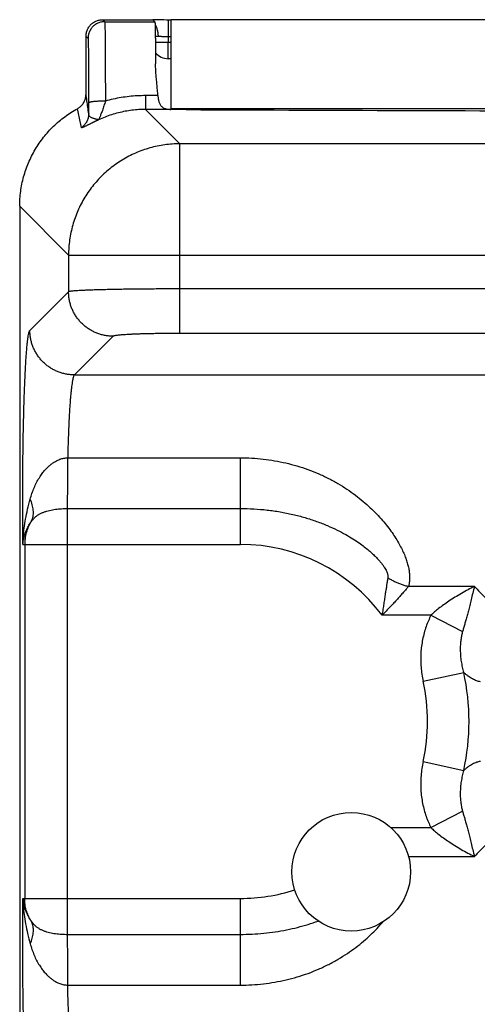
# Model space of a CAD drawing. Header units: inches. Extents: x 0 to 22, y 0 to 17.
# Tile 7 of 42: x 2.231 to 2.642, y 6.684 to 7.568. Entities that reach past the tile are written whole.
import ezdxf

# ---------------------------------------------------------------- set-up
doc = ezdxf.new("R2010")
doc.units = ezdxf.units.IN
doc.header["$LTSCALE"] = 1.21
doc.header["$MEASUREMENT"] = 0
doc.layers.get('0').update_dxf_attribs({"linetype": 'CONTINUOUS'})

msp = doc.modelspace()

# ---------------------------------------------------------------- linework, layer by layer
at = {"color": 7, "linetype": 'CONTINUOUS'}
for p, q in [((2.30591, 7.56772), (2.3077, 7.56592)), ((2.30591, 7.56772), (2.35091, 7.56772)), ((2.35091, 7.56772), (2.3527, 7.56592)), ((2.3582, 7.56748), (2.35097, 7.56765)), ((2.36468, 7.56742), (2.36468, 7.55255)), ((2.36691, 7.56772), (2.36691, 7.48715)), ((5.56591, 7.56772), (2.36691, 7.56772)), ((2.3077, 7.56592), (2.3527, 7.56592)), ((2.29091, 7.50096), (2.29091, 7.55272)), ((2.29091, 7.55272), (2.2927, 7.55092)), ((2.36468, 7.55255), (2.36473, 7.54759)), ((2.36468, 7.55255), (2.36691, 7.55255)), ((2.36473, 7.53272), (2.36473, 7.54759)), ((2.36473, 7.54759), (2.36691, 7.54759)), ((2.36691, 7.53272), (2.36473, 7.53272)), ((2.34432, 7.49955), (2.34432, 7.48715)), ((2.3554, 7.49955), (2.34432, 7.49955)), ((2.34432, 7.48715), (2.37516, 7.45631)), ((2.36693, 7.48715), (2.34432, 7.48715)), ((5.56591, 7.48772), (2.36691, 7.48772)), ((2.37516, 7.28605), (2.37516, 7.45631)), ((5.55665, 7.45631), (2.37516, 7.45631)), ((2.23141, 7.40025), (2.23141, 4.11762)), ((2.23141, 7.40025), (2.27526, 7.3564)), ((2.27526, 7.3564), (2.27526, 7.3235)), ((2.27526, 7.3564), (5.65656, 7.3564)), ((2.27526, 7.3235), (2.24052, 7.28876)), ((5.55665, 7.32601), (2.37516, 7.32601)), ((5.55665, 7.28605), (2.37516, 7.28605)), ((2.31522, 7.28354), (2.28048, 7.2488)), ((2.28048, 7.2488), (5.65133, 7.2488)), ((2.27448, 7.17441), (2.42941, 7.17441)), ((2.42941, 7.09663), (2.42941, 7.17441)), ((2.27443, 6.74656), (2.27443, 7.12887)), ((2.27443, 7.12887), (2.42941, 7.12887)), ((2.23432, 7.09663), (2.42941, 7.09663)), ((2.23588, 7.09663), (2.23588, 6.7788)), ((2.63944, 7.05893), (2.58025, 7.05893)), ((2.60044, 7.03304), (2.55656, 7.03304)), ((2.60044, 7.03304), (2.62877, 7.01836)), ((2.59339, 6.97374), (2.62979, 6.98174)), ((2.59339, 6.90169), (2.62979, 6.89369)), ((2.60044, 6.84239), (2.62877, 6.85707)), ((2.56442, 6.84239), (2.60044, 6.84239)), ((2.58034, 6.81651), (2.63944, 6.81651)), ((2.23432, 6.7788), (2.42941, 6.7788)), ((2.42941, 6.70103), (2.42941, 6.7788)), ((2.27443, 6.74656), (2.42941, 6.74656)), ((2.27448, 6.70102), (2.42941, 6.70103))]:
    msp.add_line(p, q, dxfattribs=at)
msp.add_lwpolyline([(2.36691, 7.56742), (2.36307, 7.56742), (2.36067, 7.56744), (2.3582, 7.56748)], dxfattribs=at)
msp.add_circle((2.52891, 6.80272), 0.05325, dxfattribs=at)
for centre, radius, start, end in [((2.36473, 7.54772), 0.015, 219.88065, 270), ((2.42941, 6.93772), 0.15892, 36.85891, 90), ((2.42941, 6.93772), 0.20516, 347.60966, 12.38952), ((2.42941, 6.93772), 0.16789, 347.60975, 12.39032), ((2.42941, 6.93772), 0.15892, 270, 287.87861)]:
    msp.add_arc(centre, radius, start, end, dxfattribs=at)
for points, knots in [([(2.29091, 7.55272), (2.29091, 7.55324), (2.29096, 7.55429), (2.29121, 7.55584), (2.29162, 7.55736), (2.29218, 7.55883), (2.29289, 7.56023), (2.29375, 7.56155), (2.29474, 7.56277), (2.29585, 7.56388), (2.29708, 7.56487), (2.29839, 7.56573), (2.2998, 7.56644), (2.30126, 7.56701), (2.30278, 7.56742), (2.30434, 7.56766), (2.30538, 7.56772), (2.30591, 7.56772)], [0, 0, 0, 0, 0.066673, 0.133327, 0.200015, 0.266655, 0.333353, 0.399984, 0.466686, 0.533314, 0.600016, 0.666647, 0.733345, 0.799985, 0.866673, 0.933327, 1, 1, 1, 1]), ([(2.3077, 7.56592), (2.30718, 7.56592), (2.30613, 7.56587), (2.30458, 7.56562), (2.30306, 7.56521), (2.30159, 7.56465), (2.30019, 7.56393), (2.29887, 7.56308), (2.29765, 7.56209), (2.29654, 7.56098), (2.29555, 7.55975), (2.29469, 7.55843), (2.29398, 7.55703), (2.29341, 7.55557), (2.293, 7.55405), (2.29276, 7.55249), (2.2927, 7.55145), (2.2927, 7.55092)], [0, 0, 0, 0, 0.066665, 0.133331, 0.199998, 0.266664, 0.333331, 0.399999, 0.466666, 0.533334, 0.600001, 0.666669, 0.733336, 0.800003, 0.866669, 0.933335, 1, 1, 1, 1]), ([(2.3077, 7.56592), (2.30776, 7.56585), (2.30772, 7.5655), (2.30782, 7.56485), (2.30782, 7.56373), (2.30787, 7.56223), (2.30791, 7.56032), (2.30795, 7.55801), (2.30798, 7.55533), (2.30802, 7.55227), (2.30805, 7.54887), (2.30808, 7.54514), (2.30811, 7.54109), (2.30814, 7.53675), (2.30816, 7.53215), (2.30818, 7.5273), (2.3082, 7.52223), (2.30822, 7.51697), (2.30824, 7.51155), (2.30825, 7.506), (2.30826, 7.50034), (2.30826, 7.49654), (2.30826, 7.49462)], [0, 0, 0, 0, 0.003718, 0.013312, 0.028754, 0.049964, 0.076834, 0.109221, 0.146954, 0.189834, 0.237636, 0.290108, 0.346973, 0.407927, 0.472646, 0.540782, 0.611971, 0.685831, 0.761969, 0.839984, 0.919467, 1, 1, 1, 1]), ([(2.3527, 7.56592), (2.35277, 7.56586), (2.35273, 7.5655), (2.35284, 7.56487), (2.35285, 7.56377), (2.35291, 7.5623), (2.35295, 7.56042), (2.353, 7.55815), (2.35304, 7.55552), (2.35309, 7.55252), (2.35313, 7.54917), (2.35316, 7.5455), (2.3532, 7.54152), (2.35323, 7.53725), (2.35326, 7.53272), (2.35328, 7.52961), (2.35329, 7.52801)], [0, 0, 0, 0, 0.006909, 0.024664, 0.053209, 0.09232, 0.141963, 0.201853, 0.271506, 0.350668, 0.439112, 0.536166, 0.641153, 0.753971, 0.873902, 1, 1, 1, 1]), ([(2.35288, 7.56328), (2.3531, 7.56291), (2.35354, 7.5621), (2.35412, 7.56079), (2.35462, 7.55933), (2.35501, 7.5578), (2.3553, 7.5562), (2.35548, 7.55456), (2.35553, 7.55346), (2.35553, 7.5529)], [0, 0, 0, 0, 0.118964, 0.255445, 0.397323, 0.54375, 0.693742, 0.84621, 1, 1, 1, 1]), ([(2.2927, 7.55092), (2.29276, 7.55087), (2.29273, 7.55054), (2.29282, 7.54997), (2.29283, 7.54896), (2.29288, 7.54762), (2.29292, 7.5459), (2.29296, 7.54383), (2.29299, 7.54143), (2.29303, 7.5387), (2.29306, 7.53566), (2.2931, 7.53232), (2.29313, 7.52872), (2.29315, 7.52487), (2.29318, 7.52079), (2.2932, 7.51651), (2.29322, 7.51204), (2.29323, 7.50742), (2.29325, 7.50268), (2.29326, 7.49786), (2.29326, 7.49462), (2.29326, 7.49299)], [0, 0, 0, 0, 0.00406, 0.014612, 0.031668, 0.055141, 0.084837, 0.120574, 0.162168, 0.209384, 0.261959, 0.319575, 0.381875, 0.448493, 0.519028, 0.5931, 0.670332, 0.750241, 0.832234, 0.915697, 1, 1, 1, 1]), ([(2.35308, 7.5529), (2.35316, 7.5529), (2.35359, 7.5529), (2.35441, 7.5529), (2.35515, 7.5529), (2.35553, 7.5529)], [0, 0, 0, 0, 0.098706, 0.527708, 1, 1, 1, 1]), ([(2.35553, 7.5529), (2.35597, 7.5529), (2.35689, 7.55288), (2.35832, 7.5528), (2.35985, 7.55272), (2.36144, 7.55263), (2.36306, 7.55257), (2.36414, 7.55255), (2.36468, 7.55255)], [0, 0, 0, 0, 0.143914, 0.301302, 0.469293, 0.644369, 0.8226, 1, 1, 1, 1]), ([(2.35314, 7.54753), (2.35329, 7.54753), (2.35381, 7.54753), (2.35473, 7.54753), (2.35594, 7.54753), (2.35726, 7.54754), (2.35865, 7.54754), (2.36011, 7.54755), (2.36162, 7.54756), (2.36317, 7.54757), (2.3642, 7.54758), (2.36473, 7.54759)], [0, 0, 0, 0, 0.037871, 0.133697, 0.239012, 0.352665, 0.47341, 0.599924, 0.730821, 0.864669, 1, 1, 1, 1]), ([(2.3554, 7.49955), (2.35529, 7.50125), (2.35502, 7.50466), (2.35455, 7.50973), (2.35408, 7.51469), (2.35367, 7.51942), (2.35339, 7.52384), (2.3533, 7.52667), (2.35329, 7.52801)], [0, 0, 0, 0, 0.179526, 0.359256, 0.534912, 0.702528, 0.858576, 1, 1, 1, 1]), ([(2.28313, 7.48779), (2.2836, 7.48804), (2.28451, 7.48861), (2.28577, 7.4896), (2.28692, 7.49071), (2.28795, 7.49195), (2.28884, 7.49329), (2.28958, 7.49471), (2.29017, 7.49621), (2.2906, 7.49776), (2.29085, 7.49935), (2.29091, 7.50042), (2.29091, 7.50096)], [0, 0, 0, 0, 0.099656, 0.199746, 0.299689, 0.399338, 0.499495, 0.599694, 0.699464, 0.799608, 0.89998, 1, 1, 1, 1]), ([(2.29329, 7.48321), (2.29303, 7.48517), (2.29252, 7.48909), (2.29173, 7.49501), (2.29118, 7.49897), (2.29091, 7.50096)], [0, 0, 0, 0, 0.330329, 0.663698, 1, 1, 1, 1]), ([(2.34432, 7.49955), (2.34187, 7.49955), (2.33697, 7.49941), (2.32965, 7.49882), (2.3224, 7.49783), (2.31526, 7.49645), (2.31057, 7.49527), (2.30826, 7.49462)], [0, 0, 0, 0, 0.201349, 0.402634, 0.603222, 0.802526, 1, 1, 1, 1]), ([(2.3554, 7.49955), (2.35544, 7.49905), (2.35553, 7.49806), (2.35573, 7.49661), (2.35601, 7.49523), (2.35636, 7.49394), (2.35681, 7.49273), (2.35735, 7.49162), (2.35801, 7.49062), (2.35879, 7.48974), (2.35971, 7.48898), (2.36078, 7.48834), (2.36203, 7.48784), (2.36347, 7.48747), (2.36513, 7.48724), (2.36631, 7.48717), (2.36693, 7.48715)], [0, 0, 0, 0, 0.078471, 0.154347, 0.226957, 0.295997, 0.362322, 0.426072, 0.487478, 0.54748, 0.608394, 0.672191, 0.740761, 0.81668, 0.902532, 1, 1, 1, 1]), ([(2.23141, 7.40025), (2.23141, 7.40248), (2.23156, 7.40693), (2.23222, 7.41357), (2.23333, 7.42016), (2.23488, 7.42665), (2.23685, 7.43303), (2.23924, 7.43925), (2.24205, 7.44531), (2.24525, 7.45116), (2.24883, 7.45678), (2.25278, 7.46215), (2.25708, 7.46725), (2.26171, 7.47205), (2.26665, 7.47653), (2.27187, 7.48066), (2.27736, 7.48445), (2.28119, 7.48672), (2.28313, 7.48779)], [0, 0, 0, 0, 0.062587, 0.125156, 0.187708, 0.250243, 0.312764, 0.37527, 0.437765, 0.500248, 0.562723, 0.625192, 0.687657, 0.75012, 0.812583, 0.87505, 0.937522, 1, 1, 1, 1]), ([(2.28674, 7.47086), (2.28635, 7.47272), (2.28557, 7.47647), (2.28437, 7.48211), (2.28355, 7.48589), (2.28313, 7.48779)], [0, 0, 0, 0, 0.330126, 0.663607, 1, 1, 1, 1]), ([(2.30826, 7.49462), (2.3077, 7.49462), (2.3066, 7.49462), (2.30495, 7.49458), (2.30335, 7.49453), (2.30181, 7.49446), (2.30035, 7.49437), (2.29899, 7.49427), (2.29774, 7.49415), (2.29663, 7.49402), (2.29565, 7.49387), (2.29484, 7.49371), (2.29419, 7.49355), (2.29371, 7.49338), (2.29339, 7.49322), (2.29327, 7.49306), (2.29326, 7.49299)], [0, 0, 0, 0, 0.109454, 0.217595, 0.323065, 0.424569, 0.520866, 0.610781, 0.693225, 0.76721, 0.83187, 0.886481, 0.930501, 0.963648, 0.986161, 1, 1, 1, 1]), ([(2.29326, 7.49299), (2.29326, 7.49215), (2.29327, 7.49048), (2.29327, 7.48801), (2.29328, 7.48559), (2.29328, 7.484), (2.29329, 7.48321)], [0, 0, 0, 0, 0.258683, 0.511984, 0.759307, 1, 1, 1, 1]), ([(2.30826, 7.49462), (2.30806, 7.49392), (2.30765, 7.49251), (2.307, 7.49041), (2.30632, 7.48833), (2.30563, 7.48636), (2.30497, 7.48455), (2.30435, 7.48294), (2.30381, 7.48157), (2.30334, 7.48043), (2.30296, 7.47953), (2.30266, 7.47884), (2.30245, 7.47834), (2.3023, 7.47801), (2.30222, 7.47784), (2.30219, 7.47778)], [0, 0, 0, 0, 0.121589, 0.246112, 0.369297, 0.487044, 0.595653, 0.692292, 0.775182, 0.843376, 0.897629, 0.939209, 0.969312, 0.989217, 1, 1, 1, 1]), ([(2.34432, 7.48715), (2.34229, 7.48715), (2.33822, 7.48703), (2.3321, 7.48646), (2.32598, 7.48551), (2.31989, 7.48417), (2.31386, 7.48244), (2.30794, 7.48032), (2.30409, 7.47867), (2.30219, 7.47778)], [0, 0, 0, 0, 0.139799, 0.281052, 0.423476, 0.566804, 0.710798, 0.855224, 1, 1, 1, 1]), ([(2.38065, 7.48695), (2.37984, 7.48695), (2.37824, 7.48696), (2.37586, 7.48698), (2.37352, 7.48701), (2.37125, 7.48705), (2.36907, 7.4871), (2.36763, 7.48713), (2.36693, 7.48715)], [0, 0, 0, 0, 0.17641, 0.350686, 0.521095, 0.686797, 0.846963, 1, 1, 1, 1]), ([(2.29329, 7.48321), (2.29329, 7.48268), (2.29323, 7.4816), (2.29296, 7.48), (2.29253, 7.47844), (2.29193, 7.47694), (2.29117, 7.47551), (2.29027, 7.47417), (2.28922, 7.47293), (2.28804, 7.47182), (2.28718, 7.47116), (2.28674, 7.47086)], [0, 0, 0, 0, 0.111038, 0.222073, 0.333128, 0.444206, 0.555311, 0.666443, 0.777603, 0.888789, 1, 1, 1, 1]), ([(2.30219, 7.47778), (2.30215, 7.47779), (2.30203, 7.47784), (2.3018, 7.47785), (2.30151, 7.47806), (2.30105, 7.47811), (2.30047, 7.47828), (2.29976, 7.47844), (2.29895, 7.47867), (2.29803, 7.47892), (2.29704, 7.47924), (2.29601, 7.47963), (2.29505, 7.48014), (2.29425, 7.48078), (2.29368, 7.48151), (2.29336, 7.48234), (2.29329, 7.48292), (2.29329, 7.48321)], [0, 0, 0, 0, 0.011755, 0.033972, 0.060442, 0.103312, 0.157133, 0.221881, 0.296882, 0.38235, 0.475938, 0.575128, 0.675981, 0.766518, 0.845385, 0.921097, 1, 1, 1, 1]), ([(2.38065, 7.48695), (2.45096, 7.48667), (2.59164, 7.48617), (2.80274, 7.48552), (3.01401, 7.48497), (3.2254, 7.48454), (3.4369, 7.48421), (3.64848, 7.484), (3.86009, 7.48389), (4.07172, 7.48389), (4.28334, 7.484), (4.49491, 7.48421), (4.70641, 7.48454), (4.91781, 7.48497), (5.12908, 7.48552), (5.34018, 7.48617), (5.48086, 7.48667), (5.55117, 7.48695)], [0, 0, 0, 0, 0.066526, 0.133115, 0.199752, 0.26643, 0.333142, 0.399876, 0.466623, 0.533377, 0.600124, 0.666858, 0.73357, 0.800248, 0.866885, 0.933474, 1, 1, 1, 1]), ([(2.30219, 7.47778), (2.30211, 7.47775), (2.30195, 7.47767), (2.30168, 7.47755), (2.30137, 7.47741), (2.30103, 7.47725), (2.30067, 7.47708), (2.30029, 7.47691), (2.29988, 7.47672), (2.29945, 7.47651), (2.29898, 7.47629), (2.29847, 7.47605), (2.29792, 7.47579), (2.29733, 7.47551), (2.2967, 7.4752), (2.29604, 7.47488), (2.29532, 7.47453), (2.29457, 7.47416), (2.29378, 7.47376), (2.29295, 7.47335), (2.29208, 7.47292), (2.2912, 7.47247), (2.29031, 7.47204), (2.28943, 7.47161), (2.28861, 7.47124), (2.28789, 7.47094), (2.28733, 7.47078), (2.28695, 7.47068), (2.28675, 7.47079), (2.28674, 7.47086)], [0, 0, 0, 0, 0.01382, 0.0314, 0.051654, 0.073848, 0.097374, 0.122042, 0.148073, 0.175981, 0.206379, 0.239427, 0.27507, 0.313188, 0.353917, 0.397429, 0.44384, 0.493149, 0.545181, 0.599747, 0.656452, 0.714684, 0.773447, 0.831304, 0.885711, 0.932203, 0.96707, 0.988646, 1, 1, 1, 1]), ([(2.37516, 7.45631), (2.37289, 7.4563), (2.36835, 7.45614), (2.36157, 7.45543), (2.35485, 7.45426), (2.34822, 7.45264), (2.34172, 7.45056), (2.33538, 7.44805), (2.32922, 7.44512), (2.32327, 7.44177), (2.31757, 7.43802), (2.31213, 7.43389), (2.30699, 7.42941), (2.30216, 7.42458), (2.29768, 7.41944), (2.29355, 7.414), (2.2898, 7.4083), (2.28645, 7.40235), (2.28352, 7.39619), (2.28101, 7.38985), (2.27893, 7.38335), (2.27731, 7.37672), (2.27614, 7.37), (2.27543, 7.36322), (2.27526, 7.35867), (2.27526, 7.3564)], [0, 0, 0, 0, 0.043455, 0.086915, 0.130381, 0.173852, 0.217328, 0.260808, 0.304292, 0.347779, 0.391269, 0.434761, 0.478253, 0.521747, 0.565239, 0.608731, 0.652221, 0.695708, 0.739192, 0.782672, 0.826148, 0.869619, 0.913085, 0.956545, 1, 1, 1, 1]), ([(2.37516, 7.32601), (2.37295, 7.32601), (2.36854, 7.326), (2.36194, 7.32599), (2.3554, 7.32596), (2.34895, 7.32592), (2.34262, 7.32587), (2.33643, 7.32581), (2.33042, 7.32573), (2.3246, 7.32565), (2.319, 7.32556), (2.31366, 7.32546), (2.30858, 7.32535), (2.3038, 7.32523), (2.29933, 7.3251), (2.29518, 7.32496), (2.29139, 7.32482), (2.28797, 7.32467), (2.28493, 7.32452), (2.28229, 7.32436), (2.28006, 7.3242), (2.27825, 7.32404), (2.27686, 7.32388), (2.27591, 7.32371), (2.27541, 7.32359), (2.27526, 7.3235)], [0, 0, 0, 0, 0.066361, 0.132444, 0.197935, 0.262533, 0.325957, 0.387928, 0.448177, 0.506441, 0.562469, 0.616016, 0.666854, 0.714777, 0.759582, 0.801081, 0.839081, 0.873402, 0.903882, 0.930383, 0.952789, 0.971004, 0.984957, 0.994609, 1, 1, 1, 1]), ([(2.31522, 7.28354), (2.31406, 7.28354), (2.31174, 7.28365), (2.30828, 7.28411), (2.30488, 7.28487), (2.30155, 7.28592), (2.29833, 7.28726), (2.29524, 7.28888), (2.2923, 7.29075), (2.28953, 7.29288), (2.28696, 7.29524), (2.2846, 7.29781), (2.28247, 7.30058), (2.2806, 7.30352), (2.27898, 7.30661), (2.27764, 7.30983), (2.27659, 7.31316), (2.27583, 7.31656), (2.27537, 7.32002), (2.27526, 7.32234), (2.27526, 7.3235)], [0, 0, 0, 0, 0.055526, 0.111061, 0.166605, 0.222157, 0.277716, 0.333281, 0.388851, 0.444424, 0.499998, 0.555573, 0.611146, 0.666716, 0.722281, 0.777841, 0.833393, 0.888937, 0.944473, 1, 1, 1, 1]), ([(2.23432, 7.09663), (2.23429, 7.09966), (2.23422, 7.10576), (2.23416, 7.11498), (2.23412, 7.12432), (2.2341, 7.13373), (2.23411, 7.14317), (2.23414, 7.15259), (2.2342, 7.16195), (2.23429, 7.1712), (2.2344, 7.1803), (2.23453, 7.18923), (2.23468, 7.19795), (2.23486, 7.20645), (2.23507, 7.21467), (2.23529, 7.2226), (2.23553, 7.2302), (2.2358, 7.23744), (2.23608, 7.24429), (2.23638, 7.25073), (2.2367, 7.25672), (2.23703, 7.26226), (2.23738, 7.26732), (2.23774, 7.27188), (2.23811, 7.27593), (2.23848, 7.27944), (2.23887, 7.2824), (2.23926, 7.28481), (2.23964, 7.28665), (2.24003, 7.28791), (2.24033, 7.28858), (2.24052, 7.28876)], [0, 0, 0, 0, 0.047113, 0.095072, 0.143659, 0.192636, 0.24176, 0.290785, 0.339461, 0.387554, 0.434888, 0.481316, 0.526692, 0.57087, 0.613673, 0.654926, 0.69447, 0.732147, 0.767804, 0.801307, 0.832529, 0.861366, 0.88773, 0.911532, 0.932675, 0.951059, 0.966599, 0.979248, 0.988987, 0.995852, 1, 1, 1, 1]), ([(2.28048, 7.2488), (2.27932, 7.2488), (2.277, 7.24891), (2.27354, 7.24937), (2.27014, 7.25013), (2.26681, 7.25119), (2.26359, 7.25252), (2.2605, 7.25414), (2.25756, 7.25602), (2.25479, 7.25814), (2.25222, 7.2605), (2.24986, 7.26307), (2.24773, 7.26584), (2.24586, 7.26878), (2.24424, 7.27187), (2.2429, 7.2751), (2.24185, 7.27842), (2.24109, 7.28182), (2.24063, 7.28528), (2.24052, 7.2876), (2.24052, 7.28876)], [0, 0, 0, 0, 0.055526, 0.111062, 0.166606, 0.222158, 0.277718, 0.333283, 0.388852, 0.444425, 0.5, 0.555574, 0.611147, 0.666717, 0.722282, 0.777841, 0.833393, 0.888938, 0.944473, 1, 1, 1, 1]), ([(2.37516, 7.28605), (2.37366, 7.28605), (2.37065, 7.28604), (2.36614, 7.28602), (2.36166, 7.28598), (2.35724, 7.28593), (2.35293, 7.28586), (2.34874, 7.28578), (2.34471, 7.28569), (2.34086, 7.28558), (2.33721, 7.28546), (2.33378, 7.28533), (2.33059, 7.28518), (2.32766, 7.28503), (2.32501, 7.28487), (2.32265, 7.2847), (2.3206, 7.28452), (2.31887, 7.28434), (2.31747, 7.28415), (2.31641, 7.28397), (2.3157, 7.28378), (2.31532, 7.28364), (2.31522, 7.28354)], [0, 0, 0, 0, 0.075108, 0.150335, 0.225079, 0.298751, 0.370786, 0.440629, 0.507821, 0.572036, 0.632947, 0.690203, 0.74344, 0.792312, 0.836543, 0.875934, 0.910272, 0.939301, 0.962834, 0.980752, 0.993044, 1, 1, 1, 1]), ([(2.28048, 7.2488), (2.28029, 7.24866), (2.27995, 7.24812), (2.27954, 7.24705), (2.27913, 7.24551), (2.27872, 7.24352), (2.27831, 7.24106), (2.27792, 7.23815), (2.27753, 7.2348), (2.27716, 7.23102), (2.2768, 7.22684), (2.27645, 7.22227), (2.27613, 7.21733), (2.27582, 7.21204), (2.27554, 7.20642), (2.27528, 7.2005), (2.27504, 7.19431), (2.27482, 7.18787), (2.27463, 7.18121), (2.27453, 7.1767), (2.27448, 7.17441)], [0, 0, 0, 0, 0.009554, 0.024716, 0.045894, 0.073154, 0.106456, 0.145704, 0.190763, 0.241456, 0.297563, 0.358849, 0.425069, 0.495934, 0.571117, 0.650276, 0.733083, 0.819203, 0.908293, 1, 1, 1, 1]), ([(2.2408, 7.1373), (2.24129, 7.13903), (2.24237, 7.14246), (2.24428, 7.14745), (2.24648, 7.15216), (2.2489, 7.15645), (2.25144, 7.1602), (2.254, 7.16337), (2.25649, 7.16598), (2.2589, 7.16811), (2.2612, 7.16984), (2.26339, 7.1712), (2.26546, 7.17225), (2.26741, 7.17306), (2.26926, 7.17365), (2.27103, 7.17406), (2.27276, 7.17432), (2.2739, 7.17439), (2.27448, 7.17441)], [0, 0, 0, 0, 0.101313, 0.201968, 0.300049, 0.393317, 0.478706, 0.554687, 0.621825, 0.681638, 0.735163, 0.783249, 0.826554, 0.865759, 0.901709, 0.935365, 0.967759, 1, 1, 1, 1]), ([(2.27443, 7.12887), (2.27443, 7.1295), (2.27443, 7.13083), (2.27443, 7.13293), (2.27444, 7.13522), (2.27444, 7.1377), (2.27444, 7.14034), (2.27445, 7.14312), (2.27445, 7.14603), (2.27445, 7.14905), (2.27446, 7.15215), (2.27446, 7.15532), (2.27446, 7.15853), (2.27447, 7.16175), (2.27447, 7.16497), (2.27447, 7.16816), (2.27447, 7.17131), (2.27448, 7.17338), (2.27448, 7.17441)], [0, 0, 0, 0, 0.041458, 0.087596, 0.13809, 0.192584, 0.250697, 0.31202, 0.376122, 0.442555, 0.51085, 0.580529, 0.651102, 0.722073, 0.792945, 0.863219, 0.932402, 1, 1, 1, 1]), ([(2.42941, 7.17441), (2.43283, 7.17441), (2.43968, 7.17421), (2.44993, 7.17335), (2.46014, 7.1719), (2.47024, 7.16986), (2.48018, 7.16724), (2.48988, 7.16405), (2.49929, 7.16032), (2.50833, 7.15608), (2.51693, 7.15139), (2.52503, 7.14633), (2.53258, 7.14098), (2.53954, 7.13543), (2.5459, 7.12976), (2.55166, 7.12406), (2.55681, 7.11839), (2.5614, 7.11282), (2.56542, 7.10738), (2.56892, 7.10213), (2.5719, 7.09707), (2.57444, 7.09225), (2.57652, 7.08764), (2.57821, 7.08328), (2.5795, 7.07914), (2.58044, 7.07523), (2.58104, 7.07154), (2.58131, 7.06807), (2.58126, 7.06481), (2.58093, 7.06178), (2.58052, 7.05985), (2.58025, 7.05893)], [0, 0, 0, 0, 0.048914, 0.098043, 0.147254, 0.196426, 0.245448, 0.294196, 0.34252, 0.390223, 0.437029, 0.48266, 0.526854, 0.569383, 0.610051, 0.648722, 0.685297, 0.719714, 0.751954, 0.782038, 0.81002, 0.835976, 0.86001, 0.882274, 0.902898, 0.922034, 0.93981, 0.956349, 0.971805, 0.986311, 1, 1, 1, 1]), ([(2.23432, 7.09663), (2.23435, 7.09894), (2.23457, 7.10381), (2.23534, 7.11143), (2.23662, 7.11966), (2.23843, 7.12837), (2.23995, 7.13429), (2.2408, 7.1373)], [0, 0, 0, 0, 0.167533, 0.353691, 0.556199, 0.772567, 1, 1, 1, 1]), ([(2.24157, 7.11681), (2.24191, 7.11742), (2.24252, 7.1187), (2.24317, 7.12075), (2.24358, 7.1229), (2.24374, 7.12516), (2.24365, 7.1275), (2.24331, 7.1299), (2.24272, 7.13236), (2.24189, 7.13484), (2.24119, 7.13648), (2.2408, 7.1373)], [0, 0, 0, 0, 0.098733, 0.199005, 0.301697, 0.407562, 0.517203, 0.631062, 0.749418, 0.8724, 1, 1, 1, 1]), ([(2.24157, 7.11681), (2.242, 7.11746), (2.24294, 7.11874), (2.24457, 7.12049), (2.24641, 7.12208), (2.24846, 7.12348), (2.25069, 7.12469), (2.25308, 7.12571), (2.25558, 7.12656), (2.25817, 7.12725), (2.26083, 7.12779), (2.26352, 7.12821), (2.26624, 7.12852), (2.26897, 7.12872), (2.2717, 7.12885), (2.27352, 7.12887), (2.27443, 7.12887)], [0, 0, 0, 0, 0.064436, 0.129812, 0.196362, 0.264293, 0.333754, 0.404776, 0.47723, 0.550853, 0.625282, 0.700147, 0.775153, 0.850187, 0.925179, 1, 1, 1, 1]), ([(2.42941, 7.12887), (2.43343, 7.12887), (2.44144, 7.12865), (2.45335, 7.12764), (2.46504, 7.12599), (2.47639, 7.12372), (2.48732, 7.12087), (2.4977, 7.1175), (2.50736, 7.11373), (2.51607, 7.10972), (2.52367, 7.1057), (2.53018, 7.10181), (2.53573, 7.09812), (2.54046, 7.09465), (2.5445, 7.09139), (2.54794, 7.08836), (2.55086, 7.08555), (2.55333, 7.08295), (2.5554, 7.08054), (2.55712, 7.07834), (2.55852, 7.07631), (2.55963, 7.07447), (2.56049, 7.07279), (2.56111, 7.07127), (2.56153, 7.06992), (2.56175, 7.06873), (2.56182, 7.06768), (2.56177, 7.06704), (2.56172, 7.06674)], [0, 0, 0, 0, 0.078125, 0.155704, 0.232291, 0.307452, 0.380754, 0.451707, 0.519547, 0.582209, 0.637925, 0.68669, 0.729546, 0.767387, 0.800811, 0.830362, 0.856513, 0.879651, 0.900099, 0.918128, 0.933983, 0.947891, 0.960051, 0.970593, 0.979669, 0.98746, 0.994166, 1, 1, 1, 1]), ([(2.23432, 7.09663), (2.23441, 7.098), (2.23475, 7.10077), (2.23572, 7.1049), (2.23718, 7.10902), (2.23911, 7.11303), (2.24071, 7.11557), (2.24157, 7.11681)], [0, 0, 0, 0, 0.189273, 0.385002, 0.585969, 0.791254, 1, 1, 1, 1]), ([(2.24157, 7.11681), (2.24111, 7.11605), (2.24023, 7.1145), (2.23908, 7.1121), (2.2381, 7.10963), (2.2373, 7.1071), (2.23667, 7.10453), (2.23622, 7.10192), (2.23594, 7.09928), (2.23588, 7.09752), (2.23588, 7.09663)], [0, 0, 0, 0, 0.125902, 0.251316, 0.376328, 0.501104, 0.625839, 0.750545, 0.875238, 1, 1, 1, 1]), ([(2.56172, 7.06674), (2.56155, 7.06571), (2.5612, 7.06354), (2.56065, 7.06013), (2.56007, 7.05641), (2.55944, 7.05238), (2.55877, 7.04802), (2.55806, 7.04333), (2.55732, 7.0383), (2.55681, 7.03483), (2.55656, 7.03304)], [0, 0, 0, 0, 0.092276, 0.193352, 0.3036, 0.423267, 0.552488, 0.691498, 0.840613, 1, 1, 1, 1]), ([(2.56172, 7.06674), (2.56266, 7.06614), (2.56458, 7.06499), (2.56756, 7.06342), (2.57064, 7.06202), (2.5738, 7.06079), (2.577, 7.05975), (2.57917, 7.05918), (2.58025, 7.05893)], [0, 0, 0, 0, 0.16539, 0.332295, 0.499967, 0.667646, 0.834573, 1, 1, 1, 1]), ([(2.58025, 7.05893), (2.57954, 7.05808), (2.57803, 7.05631), (2.57566, 7.05355), (2.57304, 7.05057), (2.5702, 7.04739), (2.56712, 7.04402), (2.56382, 7.04048), (2.56028, 7.0368), (2.55784, 7.0343), (2.55656, 7.03304)], [0, 0, 0, 0, 0.0947, 0.198586, 0.311526, 0.43322, 0.563258, 0.701301, 0.847033, 1, 1, 1, 1]), ([(2.63944, 7.05893), (2.63752, 7.05796), (2.63359, 7.05591), (2.62772, 7.05266), (2.62195, 7.04924), (2.61655, 7.04579), (2.6117, 7.04242), (2.60744, 7.03919), (2.60373, 7.0361), (2.60149, 7.03404), (2.60044, 7.03304)], [0, 0, 0, 0, 0.13755, 0.283075, 0.428459, 0.566053, 0.691984, 0.805347, 0.907513, 1, 1, 1, 1]), ([(2.63944, 7.05893), (2.6389, 7.05687), (2.63789, 7.05293), (2.63652, 7.04724), (2.63523, 7.04203), (2.63402, 7.03723), (2.63287, 7.03281), (2.63175, 7.02875), (2.6307, 7.02501), (2.62971, 7.02159), (2.62908, 7.0194), (2.62877, 7.01836)], [0, 0, 0, 0, 0.152037, 0.291097, 0.418546, 0.536066, 0.644679, 0.7451, 0.837532, 0.922431, 1, 1, 1, 1]), ([(2.63944, 7.05893), (2.64107, 7.05724), (2.64425, 7.05393), (2.64885, 7.04907), (2.65321, 7.04449), (2.65734, 7.04022), (2.66127, 7.03632), (2.66502, 7.03281), (2.66861, 7.02972), (2.67206, 7.0271), (2.67539, 7.02495), (2.6786, 7.02331), (2.68172, 7.02217), (2.68379, 7.02174), (2.68479, 7.02163)], [0, 0, 0, 0, 0.118255, 0.23069, 0.336911, 0.436616, 0.529597, 0.61573, 0.695036, 0.767626, 0.833777, 0.894039, 0.949151, 1, 1, 1, 1]), ([(2.60044, 7.03304), (2.59961, 7.03143), (2.59803, 7.02809), (2.59598, 7.02283), (2.59425, 7.01724), (2.59287, 7.01139), (2.59187, 7.00533), (2.5913, 6.99912), (2.59115, 6.9928), (2.59143, 6.98643), (2.59216, 6.98006), (2.59293, 6.97584), (2.59339, 6.97374)], [0, 0, 0, 0, 0.089025, 0.181908, 0.278089, 0.376958, 0.477893, 0.580372, 0.684103, 0.78881, 0.894208, 1, 1, 1, 1]), ([(2.62877, 7.01836), (2.62845, 7.01724), (2.62785, 7.01479), (2.62717, 7.01083), (2.62676, 7.0064), (2.62665, 7.00162), (2.62688, 6.99663), (2.62748, 6.99156), (2.62844, 6.98657), (2.62931, 6.98332), (2.62979, 6.98174)], [0, 0, 0, 0, 0.094601, 0.203713, 0.324402, 0.45402, 0.58979, 0.728334, 0.866251, 1, 1, 1, 1]), ([(2.64498, 6.97332), (2.64436, 6.97339), (2.64311, 6.97361), (2.64126, 6.97416), (2.6394, 6.97491), (2.63753, 6.97588), (2.63563, 6.97705), (2.63371, 6.97841), (2.63175, 6.97999), (2.63045, 6.98113), (2.62979, 6.98174)], [0, 0, 0, 0, 0.106088, 0.215019, 0.328253, 0.447079, 0.572689, 0.70611, 0.848276, 1, 1, 1, 1]), ([(2.59339, 6.90169), (2.59293, 6.8996), (2.59216, 6.8954), (2.59143, 6.88904), (2.59115, 6.88267), (2.5913, 6.87636), (2.59187, 6.87014), (2.59286, 6.86407), (2.59424, 6.85822), (2.59597, 6.85262), (2.59803, 6.84735), (2.59961, 6.844), (2.60044, 6.84239)], [0, 0, 0, 0, 0.105306, 0.210469, 0.315123, 0.418911, 0.521487, 0.622495, 0.721422, 0.817687, 0.910718, 1, 1, 1, 1]), ([(2.62979, 6.89369), (2.63048, 6.89433), (2.63183, 6.89552), (2.63386, 6.89713), (2.63582, 6.89851), (2.63773, 6.89967), (2.63958, 6.9006), (2.64141, 6.90133), (2.6432, 6.90184), (2.64439, 6.90205), (2.64498, 6.90211)], [0, 0, 0, 0, 0.158758, 0.305197, 0.440658, 0.566432, 0.683817, 0.794227, 0.899116, 1, 1, 1, 1]), ([(2.62979, 6.89369), (2.62931, 6.89211), (2.62844, 6.88887), (2.62749, 6.88388), (2.62689, 6.87882), (2.62665, 6.87383), (2.62676, 6.86905), (2.62717, 6.86462), (2.62784, 6.86065), (2.62845, 6.8582), (2.62877, 6.85707)], [0, 0, 0, 0, 0.133605, 0.271379, 0.409806, 0.545489, 0.675069, 0.79579, 0.905056, 1, 1, 1, 1]), ([(2.62877, 6.85707), (2.62908, 6.85603), (2.62971, 6.85385), (2.6307, 6.85043), (2.63174, 6.84669), (2.63286, 6.84262), (2.63403, 6.8382), (2.63524, 6.8334), (2.63653, 6.82819), (2.63789, 6.8225), (2.63891, 6.81856), (2.63944, 6.81651)], [0, 0, 0, 0, 0.077531, 0.162346, 0.25473, 0.355221, 0.464091, 0.581821, 0.709285, 0.848264, 1, 1, 1, 1]), ([(2.68479, 6.8538), (2.68379, 6.85369), (2.68172, 6.85326), (2.67862, 6.85213), (2.67541, 6.85049), (2.67209, 6.84835), (2.66864, 6.84574), (2.66505, 6.84266), (2.6613, 6.83914), (2.65736, 6.83523), (2.65322, 6.83095), (2.64885, 6.82636), (2.64424, 6.8215), (2.64107, 6.81819), (2.63944, 6.81651)], [0, 0, 0, 0, 0.050725, 0.105643, 0.165703, 0.231713, 0.304198, 0.38348, 0.469735, 0.562926, 0.66289, 0.769342, 0.881866, 1, 1, 1, 1]), ([(2.60044, 6.84239), (2.60148, 6.84139), (2.60373, 6.83933), (2.60743, 6.83625), (2.61169, 6.83303), (2.61652, 6.82966), (2.6219, 6.82622), (2.62766, 6.82281), (2.63354, 6.81955), (2.6375, 6.81748), (2.63945, 6.81651)], [0, 0, 0, 0, 0.092317, 0.194336, 0.307542, 0.433251, 0.570423, 0.715177, 0.860705, 1, 1, 1, 1]), ([(2.24052, 6.58667), (2.24033, 6.58686), (2.24003, 6.58752), (2.23964, 6.58878), (2.23926, 6.59063), (2.23887, 6.59303), (2.23848, 6.59599), (2.23811, 6.59951), (2.23774, 6.60355), (2.23738, 6.60812), (2.23703, 6.61317), (2.2367, 6.61871), (2.23638, 6.62471), (2.23608, 6.63114), (2.2358, 6.63799), (2.23553, 6.64523), (2.23529, 6.65283), (2.23507, 6.66076), (2.23486, 6.66899), (2.23468, 6.67748), (2.23453, 6.68621), (2.2344, 6.69514), (2.23429, 6.70424), (2.2342, 6.71349), (2.23414, 6.72284), (2.23411, 6.73227), (2.2341, 6.74171), (2.23412, 6.75112), (2.23416, 6.76046), (2.23422, 6.76968), (2.23429, 6.77578), (2.23432, 6.7788)], [0, 0, 0, 0, 0.004148, 0.011013, 0.020751, 0.033398, 0.048939, 0.067321, 0.088464, 0.112267, 0.138632, 0.167473, 0.198698, 0.232202, 0.267863, 0.305542, 0.345087, 0.386343, 0.429149, 0.473329, 0.518709, 0.565141, 0.612479, 0.660572, 0.709246, 0.758265, 0.807384, 0.856354, 0.904935, 0.95289, 1, 1, 1, 1]), ([(2.23432, 6.7788), (2.23435, 6.77649), (2.23457, 6.77162), (2.23534, 6.764), (2.23662, 6.75576), (2.23843, 6.74706), (2.23995, 6.74114), (2.2408, 6.73813)], [0, 0, 0, 0, 0.167625, 0.353903, 0.556483, 0.7728, 1, 1, 1, 1]), ([(2.23432, 6.7788), (2.23441, 6.77743), (2.23475, 6.77466), (2.23572, 6.77053), (2.23718, 6.76642), (2.23911, 6.7624), (2.2407, 6.75986), (2.24157, 6.75862)], [0, 0, 0, 0, 0.189316, 0.385019, 0.58596, 0.791225, 1, 1, 1, 1]), ([(2.24157, 6.75862), (2.24111, 6.75938), (2.24023, 6.76093), (2.23908, 6.76333), (2.2381, 6.7658), (2.2373, 6.76833), (2.23667, 6.77091), (2.23622, 6.77352), (2.23594, 6.77615), (2.23588, 6.77792), (2.23588, 6.7788)], [0, 0, 0, 0, 0.125901, 0.251316, 0.376328, 0.501104, 0.625839, 0.750545, 0.875238, 1, 1, 1, 1]), ([(2.2408, 6.73813), (2.24119, 6.73895), (2.24189, 6.74059), (2.24272, 6.74307), (2.24331, 6.74553), (2.24365, 6.74793), (2.24374, 6.75027), (2.24358, 6.75253), (2.24317, 6.75469), (2.24252, 6.75673), (2.24191, 6.75801), (2.24157, 6.75862)], [0, 0, 0, 0, 0.127599, 0.250582, 0.368938, 0.482796, 0.592437, 0.698303, 0.800994, 0.901267, 1, 1, 1, 1]), ([(2.24157, 6.75862), (2.242, 6.75797), (2.24294, 6.75669), (2.24457, 6.75494), (2.24641, 6.75335), (2.24847, 6.75195), (2.2507, 6.75074), (2.25308, 6.74972), (2.25558, 6.74887), (2.25817, 6.74818), (2.26083, 6.74764), (2.26353, 6.74722), (2.26625, 6.74691), (2.26897, 6.74671), (2.2717, 6.74659), (2.27352, 6.74656), (2.27443, 6.74656)], [0, 0, 0, 0, 0.064444, 0.129832, 0.196396, 0.264335, 0.333802, 0.40483, 0.477289, 0.550936, 0.625412, 0.700323, 0.775347, 0.850368, 0.925299, 1, 1, 1, 1]), ([(2.42941, 6.74656), (2.43293, 6.74656), (2.43996, 6.74673), (2.45042, 6.74751), (2.46074, 6.74878), (2.47083, 6.75054), (2.48062, 6.75276), (2.49006, 6.75541), (2.49616, 6.75747), (2.49914, 6.75856)], [0, 0, 0, 0, 0.148581, 0.296338, 0.442634, 0.586845, 0.728243, 0.866155, 1, 1, 1, 1]), ([(2.42941, 6.70103), (2.43285, 6.70103), (2.43973, 6.70122), (2.45004, 6.70209), (2.46029, 6.70356), (2.47042, 6.70561), (2.48039, 6.70825), (2.49013, 6.71147), (2.49957, 6.71524), (2.50863, 6.71951), (2.51726, 6.72424), (2.52537, 6.72933), (2.53292, 6.73471), (2.53988, 6.74029), (2.54624, 6.74599), (2.55201, 6.75175), (2.55557, 6.75568), (2.55725, 6.75764)], [0, 0, 0, 0, 0.071502, 0.143231, 0.215026, 0.286747, 0.358258, 0.429395, 0.499935, 0.56952, 0.63777, 0.704287, 0.768649, 0.830531, 0.889762, 0.946266, 1, 1, 1, 1]), ([(2.27448, 6.70102), (2.27448, 6.70205), (2.27447, 6.70413), (2.27447, 6.70727), (2.27447, 6.71046), (2.27447, 6.71368), (2.27446, 6.71691), (2.27446, 6.72011), (2.27446, 6.72328), (2.27445, 6.72638), (2.27445, 6.7294), (2.27445, 6.73231), (2.27444, 6.7351), (2.27444, 6.73774), (2.27444, 6.74021), (2.27443, 6.74251), (2.27443, 6.7446), (2.27443, 6.74593), (2.27443, 6.74656)], [0, 0, 0, 0, 0.067603, 0.136787, 0.207061, 0.277933, 0.348904, 0.419477, 0.489155, 0.557449, 0.62388, 0.687982, 0.749304, 0.807416, 0.86191, 0.912403, 0.958541, 1, 1, 1, 1]), ([(2.2408, 6.73813), (2.24129, 6.7364), (2.24236, 6.73297), (2.24428, 6.72798), (2.24648, 6.72327), (2.2489, 6.71897), (2.25145, 6.71522), (2.254, 6.71206), (2.2565, 6.70945), (2.2589, 6.70732), (2.2612, 6.7056), (2.2634, 6.70424), (2.26546, 6.70318), (2.26741, 6.70237), (2.26926, 6.70178), (2.27103, 6.70138), (2.27276, 6.70112), (2.2739, 6.70104), (2.27448, 6.70102)], [0, 0, 0, 0, 0.10126, 0.201981, 0.300199, 0.393515, 0.478886, 0.554849, 0.621976, 0.681765, 0.735254, 0.78331, 0.82659, 0.865773, 0.901708, 0.935358, 0.967753, 1, 1, 1, 1]), ([(2.28048, 6.62663), (2.28029, 6.62677), (2.27995, 6.62732), (2.27954, 6.62838), (2.27913, 6.62992), (2.27872, 6.63192), (2.27831, 6.63438), (2.27792, 6.63729), (2.27753, 6.64063), (2.27716, 6.6444), (2.2768, 6.64858), (2.27645, 6.65316), (2.27613, 6.6581), (2.27582, 6.66339), (2.27554, 6.66901), (2.27528, 6.67492), (2.27504, 6.68112), (2.27482, 6.68756), (2.27463, 6.69422), (2.27453, 6.69874), (2.27448, 6.70102)], [0, 0, 0, 0, 0.009554, 0.024712, 0.045892, 0.073164, 0.106473, 0.14571, 0.19074, 0.241395, 0.297479, 0.358758, 0.424964, 0.49581, 0.570995, 0.650197, 0.733069, 0.819248, 0.908355, 1, 1, 1, 1])]:
    msp.add_open_spline(points, degree=3, knots=knots, dxfattribs=at)

doc.saveas('drawing.dxf')
